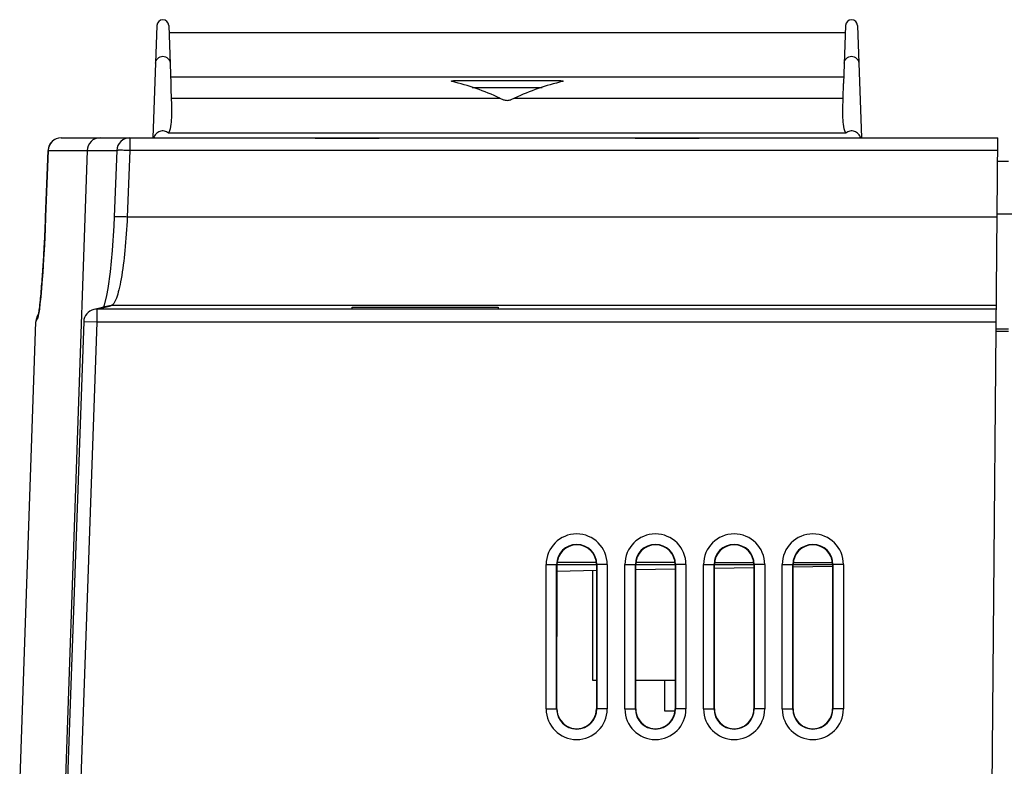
# Model space of a CAD drawing. Header units: millimetres. Extents: x 0 to 1300, y 0 to 1100.
# Tile 33 of 35: x 765 to 840, y 637 to 694. Entities that reach past the tile are written whole.
import ezdxf

# ---------------------------------------------------------------- set-up
doc = ezdxf.new("R2010")
doc.units = ezdxf.units.MM
doc.header["$LTSCALE"] = 71.703704
doc.layers.get('0').update_dxf_attribs({"linetype": 'CONTINUOUS'})
doc.layers.add('00_COMPONENTS', color=7, linetype='CONTINUOUS')

msp = doc.modelspace()

# ---------------------------------------------------------------- linework, layer by layer
at = {"color": 7, "linetype": 'CONTINUOUS'}
for p, q in [((808.373, 652.018), (808.373, 643.69)), ((808.373, 643.69), (808.677, 643.69)), ((811.67, 643.69), (814.677, 643.69)), ((813.873, 643.69), (813.873, 641.34)), ((813.873, 641.34), (814.678, 641.34))]:
    msp.add_line(p, q, dxfattribs=at)
at = {"layer": '00_COMPONENTS', "color": 7, "linetype": 'CONTINUOUS'}
for p, q in [((775.173, 693.554), (774.873, 684.99)), ((776.074, 693.554), (776.229, 689.132)), ((827.673, 693.554), (827.518, 689.132)), ((828.574, 693.554), (828.873, 684.99)), ((827.653, 692.99), (776.094, 692.99)), ((797.664, 689.286), (797.619, 689.31)), ((797.815, 689.347), (805.932, 689.347)), ((806.128, 689.31), (806.083, 689.286)), ((827.485, 688.02), (827.518, 689.133)), ((799.215, 688.834), (804.532, 688.834)), ((801.32, 688.02), (801.596, 687.895)), ((802.427, 688.02), (802.151, 687.895)), ((827.683, 685.358), (776.064, 685.358)), ((767.876, 684.99), (839.273, 684.99)), ((787.239, 684.95), (787.236, 684.99)), ((792.107, 684.95), (787.239, 684.95)), ((788.173, 684.99), (788.174, 684.95)), ((791.173, 684.99), (791.173, 684.95)), ((792.111, 684.99), (792.107, 684.95)), ((811.639, 684.95), (811.636, 684.99)), ((816.507, 684.95), (811.639, 684.95)), ((816.511, 684.99), (816.507, 684.95)), ((838.841, 635.49), (839.273, 684.99)), ((766.877, 684.026), (766.69, 678.963)), ((772.113, 684.029), (771.914, 678.966)), ((840.073, 683.19), (839.258, 683.19)), ((770.728, 672.003), (770.369, 671.919)), ((770.373, 671.92), (770.37, 671.919)), ((801.182, 671.944), (770.591, 671.943)), ((771.16, 672.252), (771.104, 672.094)), ((771.435, 672.178), (771.428, 672.176)), ((790.065, 671.945), (790.051, 672.102)), ((790.051, 672.102), (801.196, 672.102)), ((801.182, 671.944), (790.065, 671.945)), ((801.196, 672.102), (801.182, 671.944)), ((839.16, 671.943), (801.182, 671.944)), ((764.715, 635.49), (765.954, 670.979)), ((765.963, 671.076), (765.954, 670.979)), ((766.026, 671.345), (765.963, 671.076)), ((766.166, 671.639), (766.026, 671.345)), ((766.17, 671.644), (766.166, 671.639)), ((769.592, 670.979), (768.338, 635.49)), ((840.073, 670.236), (839.145, 670.236)), ((805.669, 641.49), (805.671, 652.49)), ((805.671, 652.674), (808.676, 652.669)), ((805.671, 652.49), (808.676, 652.49)), ((808.676, 652.49), (808.678, 641.49)), ((811.669, 641.49), (811.671, 652.49)), ((811.671, 652.665), (814.676, 652.66)), ((811.671, 652.49), (814.676, 652.49)), ((814.676, 652.49), (814.678, 641.49)), ((817.669, 641.49), (817.671, 652.49)), ((817.671, 652.655), (820.676, 652.651)), ((817.671, 652.49), (820.676, 652.49)), ((820.681, 652.233), (817.676, 652.181)), ((820.676, 652.49), (820.678, 641.49)), ((823.669, 641.49), (823.671, 652.49)), ((823.671, 652.646), (826.676, 652.642)), ((823.671, 652.49), (826.676, 652.49)), ((826.679, 652.338), (823.674, 652.285)), ((826.676, 652.49), (826.678, 641.49)), ((808.684, 652.024), (805.68, 651.971)), ((814.682, 652.128), (811.678, 652.076))]:
    msp.add_line(p, q, dxfattribs=at)
at = {"layer": '00_COMPONENTS', "color": 9, "linetype": 'CONTINUOUS'}
for p, q in [((776.211, 689.627), (827.535, 689.627)), ((797.815, 689.347), (797.826, 689.241)), ((805.932, 689.347), (805.921, 689.241)), ((776.262, 688.02), (801.32, 688.02)), ((802.427, 688.02), (827.485, 688.02)), ((773.112, 684.99), (773.112, 684.025)), ((766.691, 678.961), (766.878, 684.025)), ((766.877, 684.027), (766.878, 684.025)), ((766.878, 684.025), (772.113, 684.025)), ((769.849, 684.025), (768.174, 635.49)), ((773.112, 684.025), (772.914, 678.961)), ((839.265, 684.025), (773.112, 684.025)), ((839.221, 679.215), (903.873, 679.215)), ((766.69, 678.963), (766.691, 678.961)), ((839.221, 678.961), (772.914, 678.961)), ((770.591, 671.943), (770.373, 671.92)), ((770.591, 671.943), (770.591, 670.944)), ((771.687, 672.21), (771.435, 672.178)), ((771.454, 672.15), (771.447, 672.148)), ((839.162, 672.21), (771.687, 672.21)), ((770.591, 670.944), (769.592, 670.979)), ((770.591, 670.944), (769.339, 635.49)), ((839.151, 670.944), (770.591, 670.944)), ((840.073, 670.418), (839.146, 670.418)), ((804.844, 641.49), (804.844, 652.49)), ((804.844, 652.49), (805.644, 652.49)), ((805.644, 641.49), (805.644, 652.49)), ((808.703, 652.49), (808.703, 641.49)), ((809.503, 652.49), (808.703, 652.49)), ((809.503, 652.49), (809.503, 641.49)), ((810.844, 641.49), (810.844, 652.49)), ((810.844, 652.49), (811.644, 652.49)), ((811.644, 641.49), (811.644, 652.49)), ((814.703, 652.49), (814.703, 641.49)), ((815.503, 652.49), (814.703, 652.49)), ((815.503, 652.49), (815.503, 641.49)), ((816.844, 641.49), (816.844, 652.49)), ((816.844, 652.49), (817.644, 652.49)), ((817.644, 641.49), (817.644, 652.49)), ((820.703, 652.49), (820.703, 641.49)), ((821.503, 652.49), (820.703, 652.49)), ((821.503, 652.49), (821.503, 641.49)), ((822.844, 641.49), (822.844, 652.49)), ((822.844, 652.49), (823.644, 652.49)), ((823.644, 641.49), (823.644, 652.49)), ((826.703, 652.49), (826.703, 641.49)), ((827.503, 652.49), (826.703, 652.49)), ((827.503, 652.49), (827.503, 641.49)), ((804.844, 641.49), (805.644, 641.49)), ((809.503, 641.49), (808.703, 641.49)), ((810.844, 641.49), (811.644, 641.49)), ((815.503, 641.49), (814.703, 641.49)), ((816.844, 641.49), (817.644, 641.49)), ((821.503, 641.49), (820.703, 641.49)), ((822.844, 641.49), (823.644, 641.49)), ((827.503, 641.49), (826.703, 641.49))]:
    msp.add_line(p, q, dxfattribs=at)
at = {"layer": '00_COMPONENTS', "color": 7, "linetype": 'CONTINUOUS'}
for points in [[(766.69, 678.963), (766.652, 678.029), (766.595, 676.838), (766.533, 675.746), (766.469, 674.768), (766.406, 673.916), (766.345, 673.193), (766.316, 672.88), (766.262, 672.353), (766.215, 671.954), (766.177, 671.686), (766.152, 671.546)], [(771.914, 678.966), (771.885, 678.296), (771.764, 676.399), (771.607, 674.785), (771.43, 673.503), (771.338, 672.994), (771.16, 672.252)], [(771.435, 672.178), (771.113, 672.096), (770.728, 672.003)]]:
    msp.add_lwpolyline(points, dxfattribs=at)
for centre, radius, start, end in [((775.623, 693.538), 0.451, 2, 177.99999), ((828.123, 693.538), 0.451, 2, 177.99999), ((767.876, 683.99), 1, 90.00001, 177.83991), ((773.112, 683.99), 1, 90, 177.75911), ((770.591, 670.944), 1, 102.58214, 177.98068), ((766.964, 670.941), 1.01, 160.52891, 172.34911)]:
    msp.add_arc(centre, radius, start, end, dxfattribs=at)
at = {"layer": '00_COMPONENTS', "color": 9, "linetype": 'CONTINUOUS'}
for centre, radius, start, end in [((625.947, 684.158), 140.84, 357.37424, 357.88545), ((632.535, 683.851), 134.245, 356.90759, 357.37647), ((640.408, 683.424), 126.361, 356.58459, 356.90815), ((658.677, 682.296), 108.056, 355.82521, 356.60456), ((694.928, 679.563), 71.703, 354.69458, 355.89421), ((747.079, 674.319), 19.286, 352.70576, 353.44263), ((761.937, 709.923), 38.953, 282.83633, 284.13051), ((763.344, 704.308), 33.164, 284.15468, 284.56996), ((807.173, 652.49), 2.33, 0, 180), ((813.173, 652.49), 2.33, 0, 180), ((819.173, 652.49), 2.33, 0, 180), ((825.173, 652.49), 2.33, 0, 180), ((807.173, 652.49), 1.53, 0, 180), ((813.173, 652.49), 1.53, 0, 180), ((819.173, 652.49), 1.53, 0, 180), ((825.173, 652.49), 1.53, 0, 180), ((807.173, 641.49), 2.33, 180, 360), ((807.173, 641.49), 1.53, 180, 360), ((813.173, 641.49), 2.33, 180, 360), ((813.173, 641.49), 1.53, 180, 360), ((819.173, 641.49), 2.33, 180, 360), ((819.173, 641.49), 1.53, 180, 360), ((825.173, 641.49), 2.33, 180, 360), ((825.173, 641.49), 1.53, 180, 360)]:
    msp.add_arc(centre, radius, start, end, dxfattribs=at)
at = {"layer": '00_COMPONENTS', "color": 7, "linetype": 'CONTINUOUS'}
for centre, major_axis, ratio, start_param, end_param in [((795.186, 659.829), (-4.975, 29.753), 0.771897, -0.477436, -0.318982), ((808.561, 659.829), (4.975, 29.753), 0.771897, 6.602167, 6.760622), ((801.873, 687.977), (0.356, 0), 0.364036, -2.463919, -0.677674), ((807.173, 652.489), (0, 1.503), 1, -1.570644, 1.570644), ((813.173, 652.489), (0, 1.503), 1, -1.570644, 1.570644), ((819.173, 652.489), (0, 1.503), 1, -1.570644, 1.570644), ((825.173, 652.489), (0, 1.503), 1, -1.570644, 1.570644), ((807.173, 641.489), (0, 1.504), 1, 1.570644, 4.712541), ((813.173, 641.489), (0, 1.504), 1, 1.570644, 4.712541), ((819.173, 641.489), (0, 1.504), 1, 1.570644, 4.712541), ((825.173, 641.489), (0, 1.504), 1, 1.570644, 4.712541)]:
    msp.add_ellipse(centre, major_axis=major_axis, ratio=ratio, start_param=start_param, end_param=end_param, dxfattribs=at)
at = {"layer": '00_COMPONENTS', "color": 9, "linetype": 'CONTINUOUS'}
for points, knots in [([(775.072, 690.672), (775.077, 690.809), (775.201, 691.09), (775.623, 691.257), (776.046, 691.09), (776.17, 690.809), (776.175, 690.672)], [0, 0, 0, 0, 0.249507, 0.5, 0.750494, 1, 1, 1, 1]), ([(827.572, 690.672), (827.577, 690.809), (827.701, 691.09), (828.123, 691.257), (828.546, 691.09), (828.67, 690.809), (828.675, 690.672)], [0, 0, 0, 0, 0.249507, 0.5, 0.750494, 1, 1, 1, 1]), ([(770.837, 684.99), (770.59, 684.99), (770.074, 684.783), (769.858, 684.274), (769.849, 684.025)], [0, 0, 0, 0, 0.497946, 1, 1, 1, 1]), ([(773.112, 684.025), (772.985, 684.029), (772.799, 684.036), (772.565, 684.04), (772.414, 684.042), (772.294, 684.041), (772.196, 684.042), (772.152, 684.033), (772.113, 684.035), (772.113, 684.029)], [0, 0, 0, 0, 0.382053, 0.554604, 0.705815, 0.830063, 0.922468, 0.979663, 1, 1, 1, 1]), ([(772.914, 678.961), (772.875, 678.107), (772.768, 676.53), (772.54, 674.676), (772.3, 673.473), (772.118, 672.84), (771.945, 672.427), (771.772, 672.229), (771.687, 672.21)], [0, 0, 0, 0, 0.368319, 0.681079, 0.803341, 0.897732, 0.962457, 1, 1, 1, 1]), ([(772.914, 678.961), (772.786, 678.966), (772.601, 678.972), (772.366, 678.977), (772.216, 678.979), (772.096, 678.978), (771.998, 678.979), (771.954, 678.97), (771.915, 678.972), (771.915, 678.966)], [0, 0, 0, 0, 0.381914, 0.554613, 0.705831, 0.82994, 0.922434, 0.979605, 1, 1, 1, 1]), ([(766.239, 672.117), (766.246, 672.177), (766.277, 672.449), (766.304, 672.721), (766.324, 672.933)], [0, 0, 0, 0, 0.221911, 1, 1, 1, 1]), ([(766.117, 671.313), (766.136, 671.382), (766.168, 671.568), (766.195, 671.755), (766.21, 671.871)], [0, 0, 0, 0, 0.381114, 1, 1, 1, 1]), ([(765.974, 671.059), (765.98, 671.075), (766.009, 671.143), (766.052, 671.203), (766.09, 671.245)], [0, 0, 0, 0, 0.2299, 1, 1, 1, 1]), ([(766.09, 671.245), (766.092, 671.248), (766.105, 671.269), (766.111, 671.293), (766.117, 671.313)], [0, 0, 0, 0, 0.155504, 1, 1, 1, 1])]:
    msp.add_open_spline(points, degree=3, knots=knots, dxfattribs=at)
at = {"layer": '00_COMPONENTS', "color": 7, "linetype": 'CONTINUOUS'}
for points, knots in [([(776.229, 689.133), (776.231, 689.057), (776.241, 688.685), (776.251, 688.314), (776.262, 688.02)], [0, 0, 0, 0, 0.206794, 1, 1, 1, 1]), ([(797.619, 689.31), (797.619, 689.312), (797.627, 689.329), (797.647, 689.33), (797.662, 689.333)], [0, 0, 0, 0, 0.133089, 1, 1, 1, 1]), ([(797.662, 689.333), (797.672, 689.336), (797.722, 689.345), (797.774, 689.347), (797.815, 689.347)], [0, 0, 0, 0, 0.20374, 1, 1, 1, 1]), ([(805.932, 689.347), (805.979, 689.347), (806.044, 689.342), (806.106, 689.33), (806.129, 689.316), (806.128, 689.31)], [0, 0, 0, 0, 0.692849, 0.904714, 1, 1, 1, 1]), ([(776.262, 688.02), (776.279, 687.576), (776.304, 686.908), (776.258, 686.016), (776.163, 685.564), (776.064, 685.358)], [0, 0, 0, 0, 0.496059, 0.744542, 1, 1, 1, 1]), ([(827.683, 685.358), (827.584, 685.564), (827.489, 686.016), (827.443, 686.908), (827.468, 687.576), (827.485, 688.02)], [0, 0, 0, 0, 0.255458, 0.503942, 1, 1, 1, 1]), ([(776.064, 685.358), (775.974, 685.432), (775.754, 685.54), (775.389, 685.51), (775.089, 685.306), (774.965, 685.099), (774.924, 684.99)], [0, 0, 0, 0, 0.249905, 0.49946, 0.749474, 1, 1, 1, 1]), ([(828.823, 684.99), (828.782, 685.099), (828.658, 685.306), (828.358, 685.51), (827.993, 685.54), (827.773, 685.432), (827.683, 685.358)], [0, 0, 0, 0, 0.250505, 0.500536, 0.750143, 1, 1, 1, 1])]:
    msp.add_open_spline(points, degree=3, knots=knots, dxfattribs=at)
at = {"layer": '00_COMPONENTS', "color": 9, "linetype": 'CONTINUOUS'}
for points in [[(767.185, 684.711), (767.098, 684.628), (767.026, 684.528), (766.975, 684.42)], [(767.876, 684.99), (767.627, 684.99), (767.364, 684.883), (767.185, 684.711)], [(766.975, 684.42), (766.916, 684.297), (766.883, 684.16), (766.878, 684.025)], [(765.954, 670.979), (765.958, 671.006), (765.965, 671.033), (765.974, 671.059)], [(766.147, 671.546), (766.113, 671.45), (766.093, 671.347), (766.09, 671.245)]]:
    msp.add_open_spline(points, degree=3, dxfattribs=at)

doc.saveas('drawing.dxf')
